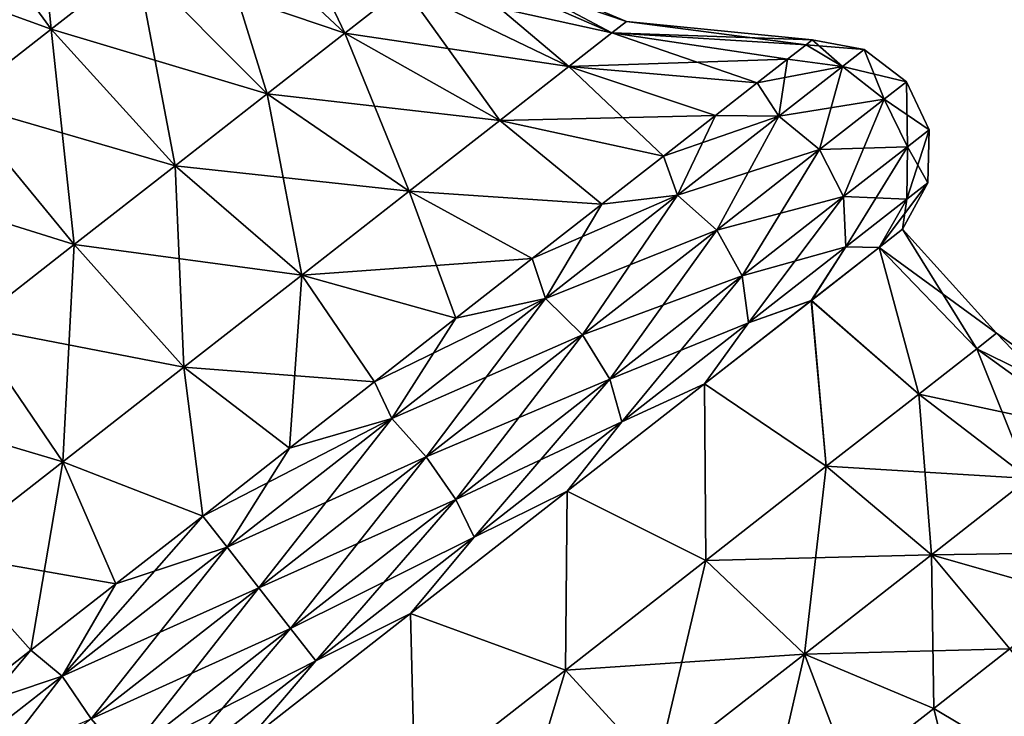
# Model space of a CAD drawing. Header units: millimetres. Extents: x -84 to 84, y -375 to 242.
# Tile 118 of 166: x 72.33 to 78.4, y 36.09 to 40.38. Entities that reach past the tile are written whole.
import ezdxf

# ---------------------------------------------------------------- set-up
doc = ezdxf.new("R2010")
doc.units = ezdxf.units.MM
doc.header["$LTSCALE"] = 81.481481
for name, color, linetype in [('89', 7, 'CONTINUOUS'), ('90', 7, 'CONTINUOUS'), ('91', 7, 'CONTINUOUS'), ('92', 7, 'CONTINUOUS'), ('93', 7, 'CONTINUOUS'), ('94', 7, 'CONTINUOUS'), ('97', 7, 'CONTINUOUS'), ('98', 7, 'CONTINUOUS')]:
    doc.layers.add(name, color=color, linetype=linetype)

msp = doc.modelspace()

# ---------------------------------------------------------------- linework, layer by layer
at = {"layer": '89', "color": 7, "linetype": 'CONTINUOUS', "true_color": 0xa2afbf}
for points in [[(77.2147, 40.2577, 9.425), (77.4014, 40.0937, 8.1345), (77.1765, 40.2278, 8.7462), (77.2147, 40.2577, 9.425)], [(77.5353, 40.1983, 9.425), (77.4014, 40.0937, 8.1345), (77.2147, 40.2577, 9.425), (77.5353, 40.1983, 9.425)], [(77.1765, 40.2278, 8.7462), (77.4014, 40.0937, 8.1345), (77.0625, 40.1387, 8.0811), (77.1765, 40.2278, 8.7462)], [(77.4014, 40.0937, 8.1345), (77.5353, 40.1983, 9.425), (77.6589, 39.8928, 8.1133), (77.4014, 40.0937, 8.1345)], [(77.6589, 39.8928, 8.1133), (77.5353, 40.1983, 9.425), (77.795, 39.9991, 9.425), (77.6589, 39.8928, 8.1133)], [(77.0625, 40.1387, 8.0811), (77.0089, 39.787, 6.932), (76.875, 39.9923, 7.4435), (77.0625, 40.1387, 8.0811)], [(77.4014, 40.0937, 8.1345), (77.0089, 39.787, 6.932), (77.0625, 40.1387, 8.0811), (77.4014, 40.0937, 8.1345)], [(77.0089, 39.787, 6.932), (77.4014, 40.0937, 8.1345), (77.2599, 39.5811, 6.891), (77.0089, 39.787, 6.932)], [(77.2599, 39.5811, 6.891), (77.4014, 40.0937, 8.1345), (77.6589, 39.8928, 8.1133), (77.2599, 39.5811, 6.891)], [(76.875, 39.9923, 7.4435), (77.0089, 39.787, 6.932), (76.618, 39.7915, 6.8461), (76.875, 39.9923, 7.4435)], [(77.6589, 39.8928, 8.1133), (77.795, 39.9991, 9.425), (77.8016, 39.5988, 8.1317), (77.6589, 39.8928, 8.1133)], [(77.8016, 39.5988, 8.1317), (77.795, 39.9991, 9.425), (77.9358, 39.7036, 9.425), (77.8016, 39.5988, 8.1317)], [(77.2599, 39.5811, 6.891), (77.6589, 39.8928, 8.1133), (77.4082, 39.2915, 6.9265), (77.2599, 39.5811, 6.891)], [(77.4082, 39.2915, 6.9265), (77.6589, 39.8928, 8.1133), (77.8016, 39.5988, 8.1317), (77.4082, 39.2915, 6.9265)], [(76.618, 39.7915, 6.8461), (76.3845, 39.2992, 5.8993), (76.2966, 39.5404, 6.3013), (76.618, 39.7915, 6.8461)], [(77.0089, 39.787, 6.932), (76.3845, 39.2992, 5.8993), (76.618, 39.7915, 6.8461), (77.0089, 39.787, 6.932)], [(76.3845, 39.2992, 5.8993), (77.0089, 39.787, 6.932), (76.6253, 39.0852, 5.8413), (76.3845, 39.2992, 5.8993)], [(76.6253, 39.0852, 5.8413), (77.0089, 39.787, 6.932), (77.2599, 39.5811, 6.891), (76.6253, 39.0852, 5.8413)], [(77.8016, 39.5988, 8.1317), (77.9358, 39.7036, 9.425), (77.7983, 39.276, 8.1856), (77.8016, 39.5988, 8.1317)], [(77.7983, 39.276, 8.1856), (77.9358, 39.7036, 9.425), (77.9268, 39.3765, 9.425), (77.7983, 39.276, 8.1856)], [(77.4082, 39.2915, 6.9265), (77.8016, 39.5988, 8.1317), (77.4213, 38.9815, 7.0307), (77.4082, 39.2915, 6.9265)], [(77.4213, 38.9815, 7.0307), (77.8016, 39.5988, 8.1317), (77.7983, 39.276, 8.1856), (77.4213, 38.9815, 7.0307)], [(76.2966, 39.5404, 6.3013), (76.3845, 39.2992, 5.8993), (75.9174, 39.2441, 5.8201), (76.2966, 39.5404, 6.3013)], [(76.6253, 39.0852, 5.8413), (77.2599, 39.5811, 6.891), (76.7824, 38.8025, 5.8915), (76.6253, 39.0852, 5.8413)], [(76.7824, 38.8025, 5.8915), (77.2599, 39.5811, 6.891), (77.4082, 39.2915, 6.9265), (76.7824, 38.8025, 5.8915)], [(77.7983, 39.276, 8.1856), (77.9268, 39.3765, 9.425), (77.6272, 38.9775, 8.1608), (77.7983, 39.276, 8.1856)], [(77.6272, 38.9775, 8.1608), (77.9268, 39.3765, 9.425), (77.7704, 39.0894, 9.425), (77.6272, 38.9775, 8.1608)], [(76.3845, 39.2992, 5.8993), (75.5707, 38.6634, 5.107), (75.9174, 39.2441, 5.8201), (76.3845, 39.2992, 5.8993)], [(75.5707, 38.6634, 5.107), (76.3845, 39.2992, 5.8993), (75.7981, 38.439, 5.0359), (75.5707, 38.6634, 5.107)], [(75.7981, 38.439, 5.0359), (76.3845, 39.2992, 5.8993), (76.6253, 39.0852, 5.8413), (75.7981, 38.439, 5.0359)], [(76.7824, 38.8025, 5.8915), (77.4082, 39.2915, 6.9265), (76.8216, 38.513, 6.0389), (76.7824, 38.8025, 5.8915)], [(76.8216, 38.513, 6.0389), (77.4082, 39.2915, 6.9265), (77.4213, 38.9815, 7.0307), (76.8216, 38.513, 6.0389)], [(75.9174, 39.2441, 5.8201), (75.5707, 38.6634, 5.107), (75.4881, 38.9087, 5.4122), (75.9174, 39.2441, 5.8201)], [(77.4213, 38.9815, 7.0307), (77.7983, 39.276, 8.1856), (77.6272, 38.9775, 8.1608), (77.4213, 38.9815, 7.0307)], [(75.7981, 38.439, 5.0359), (76.6253, 39.0852, 5.8413), (75.9669, 38.1654, 5.0974), (75.7981, 38.439, 5.0359)], [(75.9669, 38.1654, 5.0974), (76.6253, 39.0852, 5.8413), (76.7824, 38.8025, 5.8915), (75.9669, 38.1654, 5.0974)], [(76.8216, 38.513, 6.0389), (77.4213, 38.9815, 7.0307), (77.2091, 38.6508, 6.9988), (76.8216, 38.513, 6.0389)], [(77.2091, 38.6508, 6.9988), (77.4213, 38.9815, 7.0307), (77.6272, 38.9775, 8.1608), (77.2091, 38.6508, 6.9988)], [(75.4881, 38.9087, 5.4122), (75.5707, 38.6634, 5.107), (75.0174, 38.5409, 5.0861), (75.4881, 38.9087, 5.4122)], [(75.9669, 38.1654, 5.0974), (76.7824, 38.8025, 5.8915), (76.0401, 37.9024, 5.2779), (75.9669, 38.1654, 5.0974)], [(76.0401, 37.9024, 5.2779), (76.7824, 38.8025, 5.8915), (76.8216, 38.513, 6.0389), (76.0401, 37.9024, 5.2779)], [(75.5707, 38.6634, 5.107), (74.6231, 37.9231, 4.6089), (75.0174, 38.5409, 5.0861), (75.5707, 38.6634, 5.107)], [(74.6231, 37.9231, 4.6089), (75.5707, 38.6634, 5.107), (74.8349, 37.6865, 4.5296), (74.6231, 37.9231, 4.6089)], [(74.8349, 37.6865, 4.5296), (75.5707, 38.6634, 5.107), (75.7981, 38.439, 5.0359), (74.8349, 37.6865, 4.5296)], [(76.5499, 38.1358, 6.0331), (76.8216, 38.513, 6.0389), (77.2091, 38.6508, 6.9988), (76.5499, 38.1358, 6.0331)], [(75.0174, 38.5409, 5.0861), (74.6231, 37.9231, 4.6089), (74.5149, 38.1483, 4.8482), (75.0174, 38.5409, 5.0861)], [(76.0401, 37.9024, 5.2779), (76.8216, 38.513, 6.0389), (76.5499, 38.1358, 6.0331), (76.0401, 37.9024, 5.2779)], [(74.8349, 37.6865, 4.5296), (75.7981, 38.439, 5.0359), (75.0172, 37.4234, 4.5982), (74.8349, 37.6865, 4.5296)], [(75.0172, 37.4234, 4.5982), (75.7981, 38.439, 5.0359), (75.9669, 38.1654, 5.0974), (75.0172, 37.4234, 4.5982)], [(74.5149, 38.1483, 4.8482), (74.6231, 37.9231, 4.6089), (73.9908, 37.7389, 4.7036), (74.5149, 38.1483, 4.8482)], [(75.0172, 37.4234, 4.5982), (75.9669, 38.1654, 5.0974), (75.13, 37.1913, 4.7995), (75.0172, 37.4234, 4.5982)], [(75.13, 37.1913, 4.7995), (75.9669, 38.1654, 5.0974), (76.0401, 37.9024, 5.2779), (75.13, 37.1913, 4.7995)], [(75.7029, 37.4741, 5.3422), (76.0401, 37.9024, 5.2779), (76.5499, 38.1358, 6.0331), (75.7029, 37.4741, 5.3422)], [(74.6231, 37.9231, 4.6089), (73.6062, 37.1286, 4.439), (73.9908, 37.7389, 4.7036), (74.6231, 37.9231, 4.6089)], [(73.6062, 37.1286, 4.439), (74.6231, 37.9231, 4.6089), (73.8013, 36.8789, 4.3569), (73.6062, 37.1286, 4.439)], [(73.8013, 36.8789, 4.3569), (74.6231, 37.9231, 4.6089), (74.8349, 37.6865, 4.5296), (73.8013, 36.8789, 4.3569)], [(75.13, 37.1913, 4.7995), (76.0401, 37.9024, 5.2779), (75.7029, 37.4741, 5.3422), (75.13, 37.1913, 4.7995)], [(73.9908, 37.7389, 4.7036), (73.6062, 37.1286, 4.439), (73.4559, 37.321, 4.655), (73.9908, 37.7389, 4.7036)], [(73.8013, 36.8789, 4.3569), (74.8349, 37.6865, 4.5296), (73.998, 36.6271, 4.4279), (73.8013, 36.8789, 4.3569)], [(73.998, 36.6271, 4.4279), (74.8349, 37.6865, 4.5296), (75.0172, 37.4234, 4.5982), (73.998, 36.6271, 4.4279)], [(74.7368, 36.7193, 4.9821), (75.13, 37.1913, 4.7995), (75.7029, 37.4741, 5.3422), (74.7368, 36.7193, 4.9821)], [(73.998, 36.6271, 4.4279), (75.0172, 37.4234, 4.5982), (74.1533, 36.4283, 4.6364), (73.998, 36.6271, 4.4279)], [(74.1533, 36.4283, 4.6364), (75.0172, 37.4234, 4.5982), (75.13, 37.1913, 4.7995), (74.1533, 36.4283, 4.6364)], [(73.6062, 37.1286, 4.439), (72.5893, 36.3341, 4.6089), (73.4559, 37.321, 4.655), (73.6062, 37.1286, 4.439)], [(73.4559, 37.321, 4.655), (72.5893, 36.3341, 4.6089), (72.921, 36.903, 4.7036), (73.4559, 37.321, 4.655)], [(74.1533, 36.4283, 4.6364), (75.13, 37.1913, 4.7995), (74.7368, 36.7193, 4.9821), (74.1533, 36.4283, 4.6364)], [(72.5893, 36.3341, 4.6089), (73.6062, 37.1286, 4.439), (72.7677, 36.0713, 4.5296), (72.5893, 36.3341, 4.6089)], [(72.7677, 36.0713, 4.5296), (73.6062, 37.1286, 4.439), (73.8013, 36.8789, 4.3569), (72.7677, 36.0713, 4.5296)], [(72.921, 36.903, 4.7036), (72.5893, 36.3341, 4.6089), (72.3969, 36.4936, 4.8482), (72.921, 36.903, 4.7036)], [(72.7677, 36.0713, 4.5296), (73.8013, 36.8789, 4.3569), (72.9788, 35.8309, 4.5982), (72.7677, 36.0713, 4.5296)], [(72.9788, 35.8309, 4.5982), (73.8013, 36.8789, 4.3569), (73.998, 36.6271, 4.4279), (72.9788, 35.8309, 4.5982)], [(73.7299, 35.9326, 4.9821), (74.1533, 36.4283, 4.6364), (74.7368, 36.7193, 4.9821), (73.7299, 35.9326, 4.9821)], [(72.9788, 35.8309, 4.5982), (73.998, 36.6271, 4.4279), (73.1767, 35.6652, 4.7995), (72.9788, 35.8309, 4.5982)], [(73.1767, 35.6652, 4.7995), (73.998, 36.6271, 4.4279), (74.1533, 36.4283, 4.6364), (73.1767, 35.6652, 4.7995)], [(72.5893, 36.3341, 4.6089), (71.6417, 35.5937, 5.107), (72.3969, 36.4936, 4.8482), (72.5893, 36.3341, 4.6089)], [(72.3969, 36.4936, 4.8482), (71.6417, 35.5937, 5.107), (71.8944, 36.101, 5.0861), (72.3969, 36.4936, 4.8482)], [(73.1767, 35.6652, 4.7995), (74.1533, 36.4283, 4.6364), (73.7299, 35.9326, 4.9821), (73.1767, 35.6652, 4.7995)], [(71.6417, 35.5937, 5.107), (72.5893, 36.3341, 4.6089), (71.8045, 35.3188, 5.0359), (71.6417, 35.5937, 5.107)], [(71.8045, 35.3188, 5.0359), (72.5893, 36.3341, 4.6089), (72.7677, 36.0713, 4.5296), (71.8045, 35.3188, 5.0359)]]:
    msp.add_3dface(points, dxfattribs=at)
at = {"layer": '90', "color": 7, "linetype": 'CONTINUOUS', "true_color": 0xa2afbf}
for points in [[(72.3882, 41.6839, 6.7525), (72.5209, 40.3238, 6.4929), (71.8419, 41.2571, 6.3887), (72.3882, 41.6839, 6.7525)], [(73.0484, 40.7359, 6.8443), (72.5209, 40.3238, 6.4929), (72.3882, 41.6839, 6.7525), (73.0484, 40.7359, 6.8443)], [(73.8327, 41.3487, 7.9677), (74.3324, 40.2995, 7.1885), (73.4943, 41.0843, 7.3456), (73.8327, 41.3487, 7.9677)], [(74.6964, 40.5839, 7.8577), (74.3324, 40.2995, 7.1885), (73.8327, 41.3487, 7.9677), (74.6964, 40.5839, 7.8577)], [(72.5209, 40.3238, 6.4929), (71.9425, 39.8719, 6.312), (71.8419, 41.2571, 6.3887), (72.5209, 40.3238, 6.4929)], [(73.4943, 41.0843, 7.3456), (73.8528, 39.9248, 6.6494), (73.0484, 40.7359, 6.8443), (73.4943, 41.0843, 7.3456)], [(74.3324, 40.2995, 7.1885), (73.8528, 39.9248, 6.6494), (73.4943, 41.0843, 7.3456), (74.3324, 40.2995, 7.1885)], [(75.0008, 40.8217, 9.425), (75.9782, 40.3004, 8.483), (74.9235, 40.7614, 8.6179), (75.0008, 40.8217, 9.425)], [(76.0683, 40.3708, 9.425), (75.9782, 40.3004, 8.483), (75.0008, 40.8217, 9.425), (76.0683, 40.3708, 9.425)], [(74.9235, 40.7614, 8.6179), (75.713, 40.0932, 7.5957), (74.6964, 40.5839, 7.8577), (74.9235, 40.7614, 8.6179)], [(75.9782, 40.3004, 8.483), (75.713, 40.0932, 7.5957), (74.9235, 40.7614, 8.6179), (75.9782, 40.3004, 8.483)], [(73.0484, 40.7359, 6.8443), (73.2855, 39.4816, 6.2715), (72.5209, 40.3238, 6.4929), (73.0484, 40.7359, 6.8443)], [(73.8528, 39.9248, 6.6494), (73.2855, 39.4816, 6.2715), (73.0484, 40.7359, 6.8443), (73.8528, 39.9248, 6.6494)], [(74.6964, 40.5839, 7.8577), (75.2882, 39.7614, 6.8148), (74.3324, 40.2995, 7.1885), (74.6964, 40.5839, 7.8577)], [(75.713, 40.0932, 7.5957), (75.2882, 39.7614, 6.8148), (74.6964, 40.5839, 7.8577), (75.713, 40.0932, 7.5957)], [(72.5209, 40.3238, 6.4929), (72.6634, 38.9956, 6.077), (71.9425, 39.8719, 6.312), (72.5209, 40.3238, 6.4929)], [(73.2855, 39.4816, 6.2715), (72.6634, 38.9956, 6.077), (72.5209, 40.3238, 6.4929), (73.2855, 39.4816, 6.2715)], [(76.0683, 40.3708, 9.425), (77.1765, 40.2278, 8.7462), (75.9782, 40.3004, 8.483), (76.0683, 40.3708, 9.425)], [(77.2147, 40.2577, 9.425), (77.1765, 40.2278, 8.7462), (76.0683, 40.3708, 9.425), (77.2147, 40.2577, 9.425)], [(74.3324, 40.2995, 7.1885), (74.7285, 39.3241, 6.1855), (73.8528, 39.9248, 6.6494), (74.3324, 40.2995, 7.1885)], [(75.2882, 39.7614, 6.8148), (74.7285, 39.3241, 6.1855), (74.3324, 40.2995, 7.1885), (75.2882, 39.7614, 6.8148)], [(75.9782, 40.3004, 8.483), (76.875, 39.9923, 7.4435), (75.713, 40.0932, 7.5957), (75.9782, 40.3004, 8.483)], [(77.1765, 40.2278, 8.7462), (77.0625, 40.1387, 8.0811), (75.9782, 40.3004, 8.483), (77.1765, 40.2278, 8.7462)], [(77.0625, 40.1387, 8.0811), (76.875, 39.9923, 7.4435), (75.9782, 40.3004, 8.483), (77.0625, 40.1387, 8.0811)], [(75.713, 40.0932, 7.5957), (76.2966, 39.5404, 6.3013), (75.2882, 39.7614, 6.8148), (75.713, 40.0932, 7.5957)], [(76.875, 39.9923, 7.4435), (76.618, 39.7915, 6.8461), (75.713, 40.0932, 7.5957), (76.875, 39.9923, 7.4435)], [(76.618, 39.7915, 6.8461), (76.2966, 39.5404, 6.3013), (75.713, 40.0932, 7.5957), (76.618, 39.7915, 6.8461)], [(73.8528, 39.9248, 6.6494), (74.0664, 38.8068, 5.7445), (73.2855, 39.4816, 6.2715), (73.8528, 39.9248, 6.6494)], [(74.7285, 39.3241, 6.1855), (74.0664, 38.8068, 5.7445), (73.8528, 39.9248, 6.6494), (74.7285, 39.3241, 6.1855)], [(72.6634, 38.9956, 6.077), (72.0227, 38.495, 6.077), (71.9425, 39.8719, 6.312), (72.6634, 38.9956, 6.077)], [(75.2882, 39.7614, 6.8148), (75.9174, 39.2441, 5.8201), (74.7285, 39.3241, 6.1855), (75.2882, 39.7614, 6.8148)], [(76.2966, 39.5404, 6.3013), (75.9174, 39.2441, 5.8201), (75.2882, 39.7614, 6.8148), (76.2966, 39.5404, 6.3013)], [(73.2855, 39.4816, 6.2715), (73.3404, 38.2395, 5.5174), (72.6634, 38.9956, 6.077), (73.2855, 39.4816, 6.2715)], [(74.0664, 38.8068, 5.7445), (73.3404, 38.2395, 5.5174), (73.2855, 39.4816, 6.2715), (74.0664, 38.8068, 5.7445)], [(74.7285, 39.3241, 6.1855), (75.0174, 38.5409, 5.0861), (74.0664, 38.8068, 5.7445), (74.7285, 39.3241, 6.1855)], [(75.9174, 39.2441, 5.8201), (75.4881, 38.9087, 5.4122), (74.7285, 39.3241, 6.1855), (75.9174, 39.2441, 5.8201)], [(75.4881, 38.9087, 5.4122), (75.0174, 38.5409, 5.0861), (74.7285, 39.3241, 6.1855), (75.4881, 38.9087, 5.4122)], [(72.6634, 38.9956, 6.077), (72.5926, 37.6553, 5.5174), (72.0227, 38.495, 6.077), (72.6634, 38.9956, 6.077)], [(73.3404, 38.2395, 5.5174), (72.5926, 37.6553, 5.5174), (72.6634, 38.9956, 6.077), (73.3404, 38.2395, 5.5174)], [(74.0664, 38.8068, 5.7445), (73.9908, 37.7389, 4.7036), (73.3404, 38.2395, 5.5174), (74.0664, 38.8068, 5.7445)], [(74.5149, 38.1483, 4.8482), (73.9908, 37.7389, 4.7036), (74.0664, 38.8068, 5.7445), (74.5149, 38.1483, 4.8482)], [(75.0174, 38.5409, 5.0861), (74.5149, 38.1483, 4.8482), (74.0664, 38.8068, 5.7445), (75.0174, 38.5409, 5.0861)], [(72.5926, 37.6553, 5.5174), (71.8666, 37.088, 5.7445), (72.0227, 38.495, 6.077), (72.5926, 37.6553, 5.5174)], [(73.3404, 38.2395, 5.5174), (73.4559, 37.321, 4.655), (72.5926, 37.6553, 5.5174), (73.3404, 38.2395, 5.5174)], [(73.9908, 37.7389, 4.7036), (73.4559, 37.321, 4.655), (73.3404, 38.2395, 5.5174), (73.9908, 37.7389, 4.7036)], [(72.5926, 37.6553, 5.5174), (72.3969, 36.4936, 4.8482), (71.8666, 37.088, 5.7445), (72.5926, 37.6553, 5.5174)], [(72.921, 36.903, 4.7036), (72.3969, 36.4936, 4.8482), (72.5926, 37.6553, 5.5174), (72.921, 36.903, 4.7036)], [(73.4559, 37.321, 4.655), (72.921, 36.903, 4.7036), (72.5926, 37.6553, 5.5174), (73.4559, 37.321, 4.655)], [(72.3969, 36.4936, 4.8482), (71.8944, 36.101, 5.0861), (71.8666, 37.088, 5.7445), (72.3969, 36.4936, 4.8482)]]:
    msp.add_3dface(points, dxfattribs=at)
at = {"layer": '91', "color": 7, "linetype": 'CONTINUOUS', "true_color": 0xa2afbf}
for points in [[(77.5353, 40.1983, 9.425), (77.2147, 40.2577, 9.425), (77.1765, 40.2278, 10.1038), (77.5353, 40.1983, 9.425)], [(77.0625, 40.1387, 10.7689), (77.4014, 40.0937, 10.7155), (77.1765, 40.2278, 10.1038), (77.0625, 40.1387, 10.7689)], [(77.4014, 40.0937, 10.7155), (77.5353, 40.1983, 9.425), (77.1765, 40.2278, 10.1038), (77.4014, 40.0937, 10.7155)], [(77.795, 39.9991, 9.425), (77.5353, 40.1983, 9.425), (77.4014, 40.0937, 10.7155), (77.795, 39.9991, 9.425)], [(76.875, 39.9923, 11.4065), (77.4014, 40.0937, 10.7155), (77.0625, 40.1387, 10.7689), (76.875, 39.9923, 11.4065)], [(77.0089, 39.787, 11.918), (77.4014, 40.0937, 10.7155), (76.875, 39.9923, 11.4065), (77.0089, 39.787, 11.918)], [(77.0089, 39.787, 11.918), (77.6589, 39.8928, 10.7367), (77.4014, 40.0937, 10.7155), (77.0089, 39.787, 11.918)], [(77.6589, 39.8928, 10.7367), (77.795, 39.9991, 9.425), (77.4014, 40.0937, 10.7155), (77.6589, 39.8928, 10.7367)], [(76.618, 39.7915, 12.0039), (77.0089, 39.787, 11.918), (76.875, 39.9923, 11.4065), (76.618, 39.7915, 12.0039)], [(77.9358, 39.7036, 9.425), (77.795, 39.9991, 9.425), (77.6589, 39.8928, 10.7367), (77.9358, 39.7036, 9.425)], [(77.2599, 39.5811, 11.959), (77.6589, 39.8928, 10.7367), (77.0089, 39.787, 11.918), (77.2599, 39.5811, 11.959)], [(77.2599, 39.5811, 11.959), (77.8016, 39.5988, 10.7183), (77.6589, 39.8928, 10.7367), (77.2599, 39.5811, 11.959)], [(77.8016, 39.5988, 10.7183), (77.9358, 39.7036, 9.425), (77.6589, 39.8928, 10.7367), (77.8016, 39.5988, 10.7183)], [(76.2966, 39.5404, 12.5487), (77.0089, 39.787, 11.918), (76.618, 39.7915, 12.0039), (76.2966, 39.5404, 12.5487)], [(76.3845, 39.2992, 12.9507), (77.0089, 39.787, 11.918), (76.2966, 39.5404, 12.5487), (76.3845, 39.2992, 12.9507)], [(76.3845, 39.2992, 12.9507), (77.2599, 39.5811, 11.959), (77.0089, 39.787, 11.918), (76.3845, 39.2992, 12.9507)], [(77.9268, 39.3765, 9.425), (77.9358, 39.7036, 9.425), (77.8016, 39.5988, 10.7183), (77.9268, 39.3765, 9.425)], [(77.4082, 39.2915, 11.9235), (77.8016, 39.5988, 10.7183), (77.2599, 39.5811, 11.959), (77.4082, 39.2915, 11.9235)], [(77.4082, 39.2915, 11.9235), (77.7983, 39.276, 10.6644), (77.8016, 39.5988, 10.7183), (77.4082, 39.2915, 11.9235)], [(77.7983, 39.276, 10.6644), (77.9268, 39.3765, 9.425), (77.8016, 39.5988, 10.7183), (77.7983, 39.276, 10.6644)], [(75.9174, 39.2441, 13.0299), (76.3845, 39.2992, 12.9507), (76.2966, 39.5404, 12.5487), (75.9174, 39.2441, 13.0299)], [(76.6253, 39.0852, 13.0087), (77.2599, 39.5811, 11.959), (76.3845, 39.2992, 12.9507), (76.6253, 39.0852, 13.0087)], [(76.6253, 39.0852, 13.0087), (77.4082, 39.2915, 11.9235), (77.2599, 39.5811, 11.959), (76.6253, 39.0852, 13.0087)], [(77.7704, 39.0894, 9.425), (77.9268, 39.3765, 9.425), (77.7983, 39.276, 10.6644), (77.7704, 39.0894, 9.425)], [(75.5707, 38.6634, 13.743), (76.3845, 39.2992, 12.9507), (75.4881, 38.9087, 13.4378), (75.5707, 38.6634, 13.743)], [(75.4881, 38.9087, 13.4378), (76.3845, 39.2992, 12.9507), (75.9174, 39.2441, 13.0299), (75.4881, 38.9087, 13.4378)], [(75.5707, 38.6634, 13.743), (76.6253, 39.0852, 13.0087), (76.3845, 39.2992, 12.9507), (75.5707, 38.6634, 13.743)], [(76.7824, 38.8025, 12.9585), (77.4082, 39.2915, 11.9235), (76.6253, 39.0852, 13.0087), (76.7824, 38.8025, 12.9585)], [(76.7824, 38.8025, 12.9585), (77.4213, 38.9815, 11.8193), (77.4082, 39.2915, 11.9235), (76.7824, 38.8025, 12.9585)], [(77.4213, 38.9815, 11.8193), (77.7983, 39.276, 10.6644), (77.4082, 39.2915, 11.9235), (77.4213, 38.9815, 11.8193)], [(77.4213, 38.9815, 11.8193), (77.6271, 38.9774, 10.6894), (77.7983, 39.276, 10.6644), (77.4213, 38.9815, 11.8193)], [(77.6271, 38.9774, 10.6894), (77.7704, 39.0894, 9.425), (77.7983, 39.276, 10.6644), (77.6271, 38.9774, 10.6894)], [(75.7981, 38.439, 13.8141), (76.6253, 39.0852, 13.0087), (75.5707, 38.6634, 13.743), (75.7981, 38.439, 13.8141)], [(75.7981, 38.439, 13.8141), (76.7824, 38.8025, 12.9585), (76.6253, 39.0852, 13.0087), (75.7981, 38.439, 13.8141)], [(76.8216, 38.513, 12.8111), (77.4213, 38.9815, 11.8193), (76.7824, 38.8025, 12.9585), (76.8216, 38.513, 12.8111)], [(76.8216, 38.513, 12.8111), (77.209, 38.6508, 11.8515), (77.4213, 38.9815, 11.8193), (76.8216, 38.513, 12.8111)], [(77.209, 38.6508, 11.8515), (77.6271, 38.9774, 10.6894), (77.4213, 38.9815, 11.8193), (77.209, 38.6508, 11.8515)], [(75.0174, 38.5409, 13.7639), (75.5707, 38.6634, 13.743), (75.4881, 38.9087, 13.4378), (75.0174, 38.5409, 13.7639)], [(75.9669, 38.1654, 13.7526), (76.7824, 38.8025, 12.9585), (75.7981, 38.439, 13.8141), (75.9669, 38.1654, 13.7526)], [(75.9669, 38.1654, 13.7526), (76.8216, 38.513, 12.8111), (76.7824, 38.8025, 12.9585), (75.9669, 38.1654, 13.7526)], [(74.6231, 37.9231, 14.2411), (75.5707, 38.6634, 13.743), (74.5149, 38.1483, 14.0018), (74.6231, 37.9231, 14.2411)], [(74.5149, 38.1483, 14.0018), (75.5707, 38.6634, 13.743), (75.0174, 38.5409, 13.7639), (74.5149, 38.1483, 14.0018)], [(74.6231, 37.9231, 14.2411), (75.7981, 38.439, 13.8141), (75.5707, 38.6634, 13.743), (74.6231, 37.9231, 14.2411)], [(76.5499, 38.1358, 12.817), (77.209, 38.6508, 11.8515), (76.8216, 38.513, 12.8111), (76.5499, 38.1358, 12.817)], [(76.0401, 37.9024, 13.5721), (76.8216, 38.513, 12.8111), (75.9669, 38.1654, 13.7526), (76.0401, 37.9024, 13.5721)], [(76.0401, 37.9024, 13.5721), (76.5499, 38.1358, 12.817), (76.8216, 38.513, 12.8111), (76.0401, 37.9024, 13.5721)], [(74.8349, 37.6865, 14.3204), (75.7981, 38.439, 13.8141), (74.6231, 37.9231, 14.2411), (74.8349, 37.6865, 14.3204)], [(74.8349, 37.6865, 14.3204), (75.9669, 38.1654, 13.7526), (75.7981, 38.439, 13.8141), (74.8349, 37.6865, 14.3204)], [(73.9908, 37.7389, 14.1464), (74.6231, 37.9231, 14.2411), (74.5149, 38.1483, 14.0018), (73.9908, 37.7389, 14.1464)], [(75.0172, 37.4234, 14.2518), (75.9669, 38.1654, 13.7526), (74.8349, 37.6865, 14.3204), (75.0172, 37.4234, 14.2518)], [(75.0172, 37.4234, 14.2518), (76.0401, 37.9024, 13.5721), (75.9669, 38.1654, 13.7526), (75.0172, 37.4234, 14.2518)], [(75.7031, 37.4742, 13.5077), (76.5499, 38.1358, 12.817), (76.0401, 37.9024, 13.5721), (75.7031, 37.4742, 13.5077)], [(73.6062, 37.1286, 14.411), (74.6231, 37.9231, 14.2411), (73.4559, 37.321, 14.195), (73.6062, 37.1286, 14.411)], [(73.4559, 37.321, 14.195), (74.6231, 37.9231, 14.2411), (73.9908, 37.7389, 14.1464), (73.4559, 37.321, 14.195)], [(73.6062, 37.1286, 14.411), (74.8349, 37.6865, 14.3204), (74.6231, 37.9231, 14.2411), (73.6062, 37.1286, 14.411)], [(75.13, 37.1913, 14.0505), (76.0401, 37.9024, 13.5721), (75.0172, 37.4234, 14.2518), (75.13, 37.1913, 14.0505)], [(75.13, 37.1913, 14.0505), (75.7031, 37.4742, 13.5077), (76.0401, 37.9024, 13.5721), (75.13, 37.1913, 14.0505)], [(73.8013, 36.8789, 14.4931), (74.8349, 37.6865, 14.3204), (73.6062, 37.1286, 14.411), (73.8013, 36.8789, 14.4931)], [(73.8013, 36.8789, 14.4931), (75.0172, 37.4234, 14.2518), (74.8349, 37.6865, 14.3204), (73.8013, 36.8789, 14.4931)], [(74.7372, 36.7196, 13.8678), (75.7031, 37.4742, 13.5077), (75.13, 37.1913, 14.0505), (74.7372, 36.7196, 13.8678)], [(73.998, 36.6271, 14.4221), (75.0172, 37.4234, 14.2518), (73.8013, 36.8789, 14.4931), (73.998, 36.6271, 14.4221)], [(73.998, 36.6271, 14.4221), (75.13, 37.1913, 14.0505), (75.0172, 37.4234, 14.2518), (73.998, 36.6271, 14.4221)], [(72.921, 36.903, 14.1464), (73.6062, 37.1286, 14.411), (73.4559, 37.321, 14.195), (72.921, 36.903, 14.1464)], [(74.1533, 36.4283, 14.2136), (75.13, 37.1913, 14.0505), (73.998, 36.6271, 14.4221), (74.1533, 36.4283, 14.2136)], [(74.1533, 36.4283, 14.2136), (74.7372, 36.7196, 13.8678), (75.13, 37.1913, 14.0505), (74.1533, 36.4283, 14.2136)], [(72.5893, 36.3341, 14.2411), (73.8013, 36.8789, 14.4931), (73.6062, 37.1286, 14.411), (72.5893, 36.3341, 14.2411)], [(72.5893, 36.3341, 14.2411), (73.6062, 37.1286, 14.411), (72.921, 36.903, 14.1464), (72.5893, 36.3341, 14.2411)], [(72.3969, 36.4936, 14.0018), (72.5893, 36.3341, 14.2411), (72.921, 36.903, 14.1464), (72.3969, 36.4936, 14.0018)], [(72.7677, 36.0713, 14.3204), (73.8013, 36.8789, 14.4931), (72.5893, 36.3341, 14.2411), (72.7677, 36.0713, 14.3204)], [(72.7677, 36.0713, 14.3204), (73.998, 36.6271, 14.4221), (73.8013, 36.8789, 14.4931), (72.7677, 36.0713, 14.3204)], [(73.7304, 35.933, 13.868), (74.7372, 36.7196, 13.8678), (74.1533, 36.4283, 14.2136), (73.7304, 35.933, 13.868)], [(72.9788, 35.8309, 14.2518), (73.998, 36.6271, 14.4221), (72.7677, 36.0713, 14.3204), (72.9788, 35.8309, 14.2518)], [(72.9788, 35.8309, 14.2518), (74.1533, 36.4283, 14.2136), (73.998, 36.6271, 14.4221), (72.9788, 35.8309, 14.2518)], [(71.8944, 36.101, 13.7639), (72.5893, 36.3341, 14.2411), (72.3969, 36.4936, 14.0018), (71.8944, 36.101, 13.7639)], [(73.1767, 35.6652, 14.0505), (74.1533, 36.4283, 14.2136), (72.9788, 35.8309, 14.2518), (73.1767, 35.6652, 14.0505)], [(73.1767, 35.6652, 14.0505), (73.7304, 35.933, 13.868), (74.1533, 36.4283, 14.2136), (73.1767, 35.6652, 14.0505)], [(71.6417, 35.5937, 13.743), (72.7677, 36.0713, 14.3204), (72.5893, 36.3341, 14.2411), (71.6417, 35.5937, 13.743)], [(71.6417, 35.5937, 13.743), (72.5893, 36.3341, 14.2411), (71.8944, 36.101, 13.7639), (71.6417, 35.5937, 13.743)]]:
    msp.add_3dface(points, dxfattribs=at)
at = {"layer": '92', "color": 7, "linetype": 'CONTINUOUS', "true_color": 0xa2afbf}
for points in [[(71.243, 40.7892, 12.6486), (72.5209, 40.3238, 12.3571), (71.8419, 41.2571, 12.4613), (71.243, 40.7892, 12.6486)], [(72.5209, 40.3238, 12.3571), (73.0484, 40.7359, 12.0057), (71.8419, 41.2571, 12.4613), (72.5209, 40.3238, 12.3571)], [(73.0484, 40.7359, 12.0057), (74.3324, 40.2995, 11.6615), (73.4943, 41.0843, 11.5044), (73.0484, 40.7359, 12.0057)], [(74.3324, 40.2995, 11.6615), (74.6964, 40.5839, 10.9923), (73.4943, 41.0843, 11.5044), (74.3324, 40.2995, 11.6615)], [(76.0683, 40.3708, 9.425), (75.0008, 40.8217, 9.425), (74.9235, 40.7614, 10.2321), (76.0683, 40.3708, 9.425)], [(71.9425, 39.8719, 12.538), (72.5209, 40.3238, 12.3571), (71.243, 40.7892, 12.6486), (71.9425, 39.8719, 12.538)], [(74.6964, 40.5839, 10.9923), (75.9782, 40.3004, 10.367), (74.9235, 40.7614, 10.2321), (74.6964, 40.5839, 10.9923)], [(75.9782, 40.3004, 10.367), (76.0683, 40.3708, 9.425), (74.9235, 40.7614, 10.2321), (75.9782, 40.3004, 10.367)], [(72.5209, 40.3238, 12.3571), (73.8528, 39.9248, 12.2006), (73.0484, 40.7359, 12.0057), (72.5209, 40.3238, 12.3571)], [(73.8528, 39.9248, 12.2006), (74.3324, 40.2995, 11.6615), (73.0484, 40.7359, 12.0057), (73.8528, 39.9248, 12.2006)], [(74.3324, 40.2995, 11.6615), (75.713, 40.0932, 11.2543), (74.6964, 40.5839, 10.9923), (74.3324, 40.2995, 11.6615)], [(75.713, 40.0932, 11.2543), (75.9782, 40.3004, 10.367), (74.6964, 40.5839, 10.9923), (75.713, 40.0932, 11.2543)], [(71.9425, 39.8719, 12.538), (73.2855, 39.4816, 12.5785), (72.5209, 40.3238, 12.3571), (71.9425, 39.8719, 12.538)], [(73.2855, 39.4816, 12.5785), (73.8528, 39.9248, 12.2006), (72.5209, 40.3238, 12.3571), (73.2855, 39.4816, 12.5785)], [(77.2147, 40.2577, 9.425), (76.0683, 40.3708, 9.425), (75.9782, 40.3004, 10.367), (77.2147, 40.2577, 9.425)], [(73.8528, 39.9248, 12.2006), (75.2882, 39.7614, 12.0352), (74.3324, 40.2995, 11.6615), (73.8528, 39.9248, 12.2006)], [(75.2882, 39.7614, 12.0352), (75.713, 40.0932, 11.2543), (74.3324, 40.2995, 11.6615), (75.2882, 39.7614, 12.0352)], [(75.713, 40.0932, 11.2543), (77.0625, 40.1387, 10.7689), (75.9782, 40.3004, 10.367), (75.713, 40.0932, 11.2543)], [(77.1765, 40.2278, 10.1038), (77.2147, 40.2577, 9.425), (75.9782, 40.3004, 10.367), (77.1765, 40.2278, 10.1038)], [(77.0625, 40.1387, 10.7689), (77.1765, 40.2278, 10.1038), (75.9782, 40.3004, 10.367), (77.0625, 40.1387, 10.7689)], [(76.875, 39.9923, 11.4065), (77.0625, 40.1387, 10.7689), (75.713, 40.0932, 11.2543), (76.875, 39.9923, 11.4065)], [(75.2882, 39.7614, 12.0352), (76.618, 39.7915, 12.0039), (75.713, 40.0932, 11.2543), (75.2882, 39.7614, 12.0352)], [(76.618, 39.7915, 12.0039), (76.875, 39.9923, 11.4065), (75.713, 40.0932, 11.2543), (76.618, 39.7915, 12.0039)], [(73.2855, 39.4816, 12.5785), (74.7285, 39.3241, 12.6645), (73.8528, 39.9248, 12.2006), (73.2855, 39.4816, 12.5785)], [(74.7285, 39.3241, 12.6645), (75.2882, 39.7614, 12.0352), (73.8528, 39.9248, 12.2006), (74.7285, 39.3241, 12.6645)], [(71.3468, 39.4065, 12.538), (72.6634, 38.9956, 12.773), (71.9425, 39.8719, 12.538), (71.3468, 39.4065, 12.538)], [(72.6634, 38.9956, 12.773), (73.2855, 39.4816, 12.5785), (71.9425, 39.8719, 12.538), (72.6634, 38.9956, 12.773)], [(76.2966, 39.5404, 12.5487), (76.618, 39.7915, 12.0039), (75.2882, 39.7614, 12.0352), (76.2966, 39.5404, 12.5487)], [(74.7285, 39.3241, 12.6645), (75.9174, 39.2441, 13.0299), (75.2882, 39.7614, 12.0352), (74.7285, 39.3241, 12.6645)], [(75.9174, 39.2441, 13.0299), (76.2966, 39.5404, 12.5487), (75.2882, 39.7614, 12.0352), (75.9174, 39.2441, 13.0299)], [(72.6634, 38.9956, 12.773), (74.0664, 38.8068, 13.1055), (73.2855, 39.4816, 12.5785), (72.6634, 38.9956, 12.773)], [(74.0664, 38.8068, 13.1055), (74.7285, 39.3241, 12.6645), (73.2855, 39.4816, 12.5785), (74.0664, 38.8068, 13.1055)], [(72.0227, 38.495, 12.773), (72.6634, 38.9956, 12.773), (71.3468, 39.4065, 12.538), (72.0227, 38.495, 12.773)], [(74.0664, 38.8068, 13.1055), (75.4881, 38.9087, 13.4378), (74.7285, 39.3241, 12.6645), (74.0664, 38.8068, 13.1055)], [(75.4881, 38.9087, 13.4378), (75.9174, 39.2441, 13.0299), (74.7285, 39.3241, 12.6645), (75.4881, 38.9087, 13.4378)], [(72.0227, 38.495, 12.773), (73.3404, 38.2395, 13.3326), (72.6634, 38.9956, 12.773), (72.0227, 38.495, 12.773)], [(73.3404, 38.2395, 13.3326), (74.0664, 38.8068, 13.1055), (72.6634, 38.9956, 12.773), (73.3404, 38.2395, 13.3326)], [(75.0174, 38.5409, 13.7639), (75.4881, 38.9087, 13.4378), (74.0664, 38.8068, 13.1055), (75.0174, 38.5409, 13.7639)], [(73.3404, 38.2395, 13.3326), (74.5149, 38.1483, 14.0018), (74.0664, 38.8068, 13.1055), (73.3404, 38.2395, 13.3326)], [(74.5149, 38.1483, 14.0018), (75.0174, 38.5409, 13.7639), (74.0664, 38.8068, 13.1055), (74.5149, 38.1483, 14.0018)], [(71.4007, 38.009, 12.5785), (72.5926, 37.6553, 13.3326), (72.0227, 38.495, 12.773), (71.4007, 38.009, 12.5785)], [(72.5926, 37.6553, 13.3326), (73.3404, 38.2395, 13.3326), (72.0227, 38.495, 12.773), (72.5926, 37.6553, 13.3326)], [(72.5926, 37.6553, 13.3326), (73.4559, 37.321, 14.195), (73.3404, 38.2395, 13.3326), (72.5926, 37.6553, 13.3326)], [(73.4559, 37.321, 14.195), (73.9908, 37.7389, 14.1464), (73.3404, 38.2395, 13.3326), (73.4559, 37.321, 14.195)], [(73.9908, 37.7389, 14.1464), (74.5149, 38.1483, 14.0018), (73.3404, 38.2395, 13.3326), (73.9908, 37.7389, 14.1464)], [(71.8666, 37.088, 13.1055), (72.5926, 37.6553, 13.3326), (71.4007, 38.009, 12.5785), (71.8666, 37.088, 13.1055)], [(71.8666, 37.088, 13.1055), (72.921, 36.903, 14.1464), (72.5926, 37.6553, 13.3326), (71.8666, 37.088, 13.1055)], [(72.921, 36.903, 14.1464), (73.4559, 37.321, 14.195), (72.5926, 37.6553, 13.3326), (72.921, 36.903, 14.1464)], [(71.8944, 36.101, 13.7639), (72.3969, 36.4936, 14.0018), (71.8666, 37.088, 13.1055), (71.8944, 36.101, 13.7639)], [(72.3969, 36.4936, 14.0018), (72.921, 36.903, 14.1464), (71.8666, 37.088, 13.1055), (72.3969, 36.4936, 14.0018)]]:
    msp.add_3dface(points, dxfattribs=at)
at = {"layer": '93', "color": 7, "linetype": 'CONTINUOUS', "true_color": 0xa2afbf}
for points in [[(77.6272, 38.9775, 8.1608), (77.7704, 39.0894, 9.425), (78.2294, 38.3533, 8.2468), (77.6272, 38.9775, 8.1608)], [(77.7704, 39.0894, 9.425), (78.3517, 38.4488, 9.425), (78.2294, 38.3533, 8.2468), (77.7704, 39.0894, 9.425)], [(77.2091, 38.6508, 6.9988), (77.6272, 38.9775, 8.1608), (77.8711, 38.0733, 7.1489), (77.2091, 38.6508, 6.9988)], [(77.6272, 38.9775, 8.1608), (78.2294, 38.3533, 8.2468), (77.8711, 38.0733, 7.1489), (77.6272, 38.9775, 8.1608)], [(76.5499, 38.1358, 6.0331), (77.2091, 38.6508, 6.9988), (77.301, 37.6279, 6.2061), (76.5499, 38.1358, 6.0331)], [(77.2091, 38.6508, 6.9988), (77.8711, 38.0733, 7.1489), (77.301, 37.6279, 6.2061), (77.2091, 38.6508, 6.9988)], [(78.3517, 38.4488, 9.425), (78.929, 37.847, 8.1826), (78.2294, 38.3533, 8.2468), (78.3517, 38.4488, 9.425)], [(79.0579, 37.9477, 9.425), (78.929, 37.847, 8.1826), (78.3517, 38.4488, 9.425), (79.0579, 37.9477, 9.425)], [(78.2294, 38.3533, 8.2468), (78.5511, 37.5518, 7.0249), (77.8711, 38.0733, 7.1489), (78.2294, 38.3533, 8.2468)], [(78.929, 37.847, 8.1826), (78.5511, 37.5518, 7.0249), (78.2294, 38.3533, 8.2468), (78.929, 37.847, 8.1826)], [(75.7029, 37.4741, 5.3422), (76.5499, 38.1358, 6.0331), (76.5581, 37.0474, 5.4826), (75.7029, 37.4741, 5.3422)], [(76.5499, 38.1358, 6.0331), (77.301, 37.6279, 6.2061), (76.5581, 37.0474, 5.4826), (76.5499, 38.1358, 6.0331)], [(77.8711, 38.0733, 7.1489), (77.9499, 37.0821, 6.0307), (77.301, 37.6279, 6.2061), (77.8711, 38.0733, 7.1489)], [(78.5511, 37.5518, 7.0249), (77.9499, 37.0821, 6.0307), (77.8711, 38.0733, 7.1489), (78.5511, 37.5518, 7.0249)], [(77.301, 37.6279, 6.2061), (77.1665, 36.4701, 5.2678), (76.5581, 37.0474, 5.4826), (77.301, 37.6279, 6.2061)], [(77.9499, 37.0821, 6.0307), (77.1665, 36.4701, 5.2678), (77.301, 37.6279, 6.2061), (77.9499, 37.0821, 6.0307)], [(77.9499, 37.0821, 6.0307), (78.5511, 37.5518, 7.0249), (78.849, 36.8259, 6.0066), (77.9499, 37.0821, 6.0307)], [(74.7368, 36.7193, 4.9821), (75.7029, 37.4741, 5.3422), (75.6929, 36.3715, 5.0278), (74.7368, 36.7193, 4.9821)], [(75.7029, 37.4741, 5.3422), (76.5581, 37.0474, 5.4826), (75.6929, 36.3715, 5.0278), (75.7029, 37.4741, 5.3422)], [(76.5581, 37.0474, 5.4826), (76.2542, 35.7573, 4.7883), (75.6929, 36.3715, 5.0278), (76.5581, 37.0474, 5.4826)], [(77.1665, 36.4701, 5.2678), (76.2542, 35.7573, 4.7883), (76.5581, 37.0474, 5.4826), (77.1665, 36.4701, 5.2678)], [(77.1665, 36.4701, 5.2678), (77.9499, 37.0821, 6.0307), (77.9641, 36.1346, 5.0337), (77.1665, 36.4701, 5.2678)], [(77.9641, 36.1346, 5.0337), (77.9499, 37.0821, 6.0307), (78.434, 36.5017, 5.48), (77.9641, 36.1346, 5.0337)], [(78.434, 36.5017, 5.48), (77.9499, 37.0821, 6.0307), (78.849, 36.8259, 6.0066), (78.434, 36.5017, 5.48)], [(73.7299, 35.9326, 4.9821), (74.7368, 36.7193, 4.9821), (74.7644, 35.6461, 4.8727), (73.7299, 35.9326, 4.9821)], [(74.7368, 36.7193, 4.9821), (75.6929, 36.3715, 5.0278), (74.7644, 35.6461, 4.8727), (74.7368, 36.7193, 4.9821)], [(76.2542, 35.7573, 4.7883), (77.1665, 36.4701, 5.2678), (76.8991, 35.3025, 4.4164), (76.2542, 35.7573, 4.7883)], [(76.8991, 35.3025, 4.4164), (77.1665, 36.4701, 5.2678), (77.449, 35.7322, 4.6767), (76.8991, 35.3025, 4.4164)], [(77.449, 35.7322, 4.6767), (77.1665, 36.4701, 5.2678), (77.9641, 36.1346, 5.0337), (77.449, 35.7322, 4.6767)], [(75.6929, 36.3715, 5.0278), (75.2752, 34.9924, 4.6247), (74.7644, 35.6461, 4.8727), (75.6929, 36.3715, 5.0278)], [(76.2542, 35.7573, 4.7883), (75.2752, 34.9924, 4.6247), (75.6929, 36.3715, 5.0278), (76.2542, 35.7573, 4.7883)]]:
    msp.add_3dface(points, dxfattribs=at)
at = {"layer": '94', "color": 7, "linetype": 'CONTINUOUS', "true_color": 0xa2afbf}
for points in [[(77.7704, 39.0894, 9.425), (77.6271, 38.9774, 10.6894), (78.3517, 38.4488, 9.425), (77.7704, 39.0894, 9.425)], [(77.6271, 38.9774, 10.6894), (77.209, 38.6508, 11.8515), (77.8711, 38.0733, 11.7011), (77.6271, 38.9774, 10.6894)], [(78.3517, 38.4488, 9.425), (77.6271, 38.9774, 10.6894), (78.2294, 38.3533, 10.6032), (78.3517, 38.4488, 9.425)], [(78.2294, 38.3533, 10.6032), (77.6271, 38.9774, 10.6894), (77.8711, 38.0733, 11.7011), (78.2294, 38.3533, 10.6032)], [(77.209, 38.6508, 11.8515), (76.5499, 38.1358, 12.817), (77.301, 37.6279, 12.6439), (77.209, 38.6508, 11.8515)], [(77.8711, 38.0733, 11.7011), (77.209, 38.6508, 11.8515), (77.301, 37.6279, 12.6439), (77.8711, 38.0733, 11.7011)], [(79.0579, 37.9477, 9.425), (78.3517, 38.4488, 9.425), (78.2294, 38.3533, 10.6032), (79.0579, 37.9477, 9.425)], [(78.2294, 38.3533, 10.6032), (77.8711, 38.0733, 11.7011), (78.929, 37.847, 10.6674), (78.2294, 38.3533, 10.6032)], [(79.0579, 37.9477, 9.425), (78.2294, 38.3533, 10.6032), (78.929, 37.847, 10.6674), (79.0579, 37.9477, 9.425)], [(76.5499, 38.1358, 12.817), (75.7031, 37.4742, 13.5077), (76.5581, 37.0474, 13.3674), (76.5499, 38.1358, 12.817)], [(77.301, 37.6279, 12.6439), (76.5499, 38.1358, 12.817), (76.5581, 37.0474, 13.3674), (77.301, 37.6279, 12.6439)], [(77.8711, 38.0733, 11.7011), (77.301, 37.6279, 12.6439), (78.5511, 37.5518, 11.8251), (77.8711, 38.0733, 11.7011)], [(78.929, 37.847, 10.6674), (77.8711, 38.0733, 11.7011), (78.5511, 37.5518, 11.8251), (78.929, 37.847, 10.6674)], [(77.301, 37.6279, 12.6439), (76.5581, 37.0474, 13.3674), (77.9499, 37.0821, 12.8193), (77.301, 37.6279, 12.6439)], [(78.5511, 37.5518, 11.8251), (77.301, 37.6279, 12.6439), (77.9499, 37.0821, 12.8193), (78.5511, 37.5518, 11.8251)], [(78.5511, 37.5518, 11.8251), (77.9499, 37.0821, 12.8193), (79.2007, 37.1007, 12.2471), (78.5511, 37.5518, 11.8251)], [(75.7031, 37.4742, 13.5077), (74.7372, 36.7196, 13.8678), (75.6929, 36.3715, 13.8222), (75.7031, 37.4742, 13.5077)], [(76.5581, 37.0474, 13.3674), (75.7031, 37.4742, 13.5077), (75.6929, 36.3715, 13.8222), (76.5581, 37.0474, 13.3674)], [(79.2007, 37.1007, 12.2471), (77.9499, 37.0821, 12.8193), (78.849, 36.8259, 12.8434), (79.2007, 37.1007, 12.2471)], [(76.5581, 37.0474, 13.3674), (75.6929, 36.3715, 13.8222), (77.1665, 36.4701, 13.5822), (76.5581, 37.0474, 13.3674)], [(77.9499, 37.0821, 12.8193), (76.5581, 37.0474, 13.3674), (77.1665, 36.4701, 13.5822), (77.9499, 37.0821, 12.8193)], [(77.9499, 37.0821, 12.8193), (77.1665, 36.4701, 13.5822), (78.434, 36.5017, 13.37), (77.9499, 37.0821, 12.8193)], [(78.849, 36.8259, 12.8434), (77.9499, 37.0821, 12.8193), (78.434, 36.5017, 13.37), (78.849, 36.8259, 12.8434)], [(74.7372, 36.7196, 13.8678), (73.7304, 35.933, 13.868), (74.7644, 35.6461, 13.9773), (74.7372, 36.7196, 13.8678)], [(75.6929, 36.3715, 13.8222), (74.7372, 36.7196, 13.8678), (74.7644, 35.6461, 13.9773), (75.6929, 36.3715, 13.8222)], [(78.434, 36.5017, 13.37), (77.1665, 36.4701, 13.5822), (77.9641, 36.1346, 13.8163), (78.434, 36.5017, 13.37)], [(77.1665, 36.4701, 13.5822), (75.6929, 36.3715, 13.8222), (76.2542, 35.7573, 14.0617), (77.1665, 36.4701, 13.5822)], [(77.1665, 36.4701, 13.5822), (76.2542, 35.7573, 14.0617), (77.449, 35.7322, 14.1733), (77.1665, 36.4701, 13.5822)], [(77.9641, 36.1346, 13.8163), (77.1665, 36.4701, 13.5822), (77.449, 35.7322, 14.1733), (77.9641, 36.1346, 13.8163)], [(75.6929, 36.3715, 13.8222), (74.7644, 35.6461, 13.9773), (76.2542, 35.7573, 14.0617), (75.6929, 36.3715, 13.8222)]]:
    msp.add_3dface(points, dxfattribs=at)
at = {"layer": '97', "color": 7, "linetype": 'CONTINUOUS', "true_color": 0xa2afbf}
for points in [[(77.9641, 36.1346, 5.0337), (78.434, 36.5017, 5.48), (79.3753, 35.2918, 4.4772), (77.9641, 36.1346, 5.0337)], [(77.449, 35.7322, 4.6767), (77.9641, 36.1346, 5.0337), (78.364, 34.5017, 3.8036), (77.449, 35.7322, 4.6767)], [(77.9641, 36.1346, 5.0337), (79.3753, 35.2918, 4.4772), (78.364, 34.5017, 3.8036), (77.9641, 36.1346, 5.0337)]]:
    msp.add_3dface(points, dxfattribs=at)
at = {"layer": '98', "color": 7, "linetype": 'CONTINUOUS', "true_color": 0xa2afbf}
for points in [[(78.434, 36.5017, 13.37), (77.9641, 36.1346, 13.8163), (79.3753, 35.2918, 14.3728), (78.434, 36.5017, 13.37)], [(77.9641, 36.1346, 13.8163), (77.449, 35.7322, 14.1733), (79.3753, 35.2918, 14.3728), (77.9641, 36.1346, 13.8163)]]:
    msp.add_3dface(points, dxfattribs=at)

doc.saveas('drawing.dxf')
